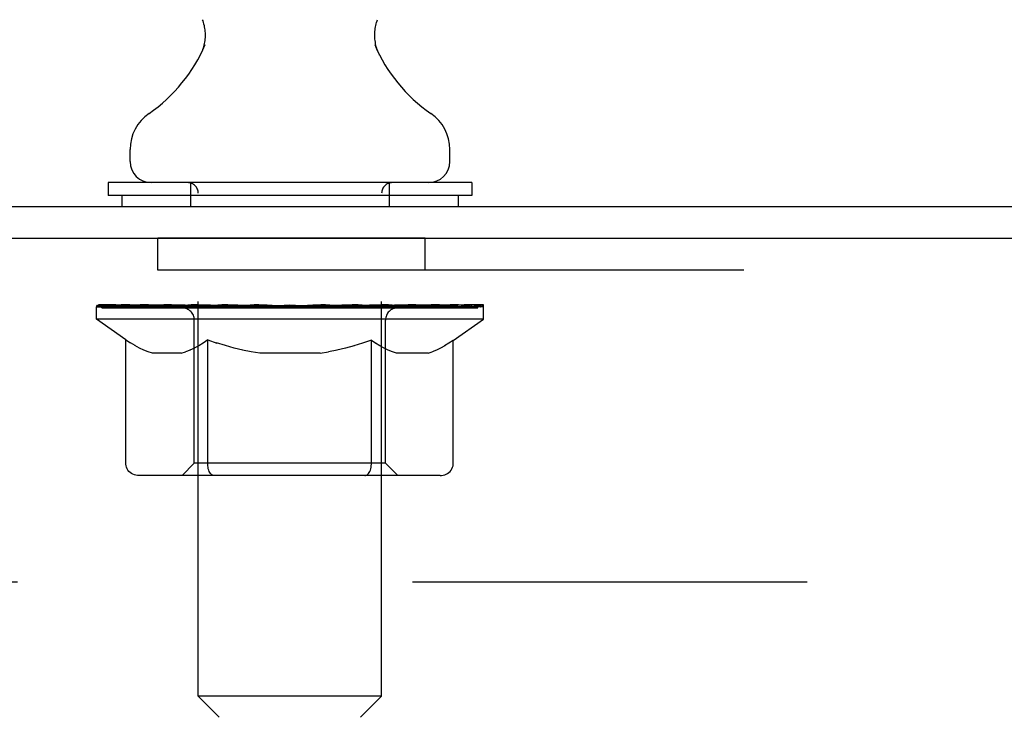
# Model space of a CAD drawing. Header units: inches. Extents: x 0 to 235, y 0 to 152.
# Tile 76 of 93: x 132.94 to 136.16, y 109.51 to 111.8. Entities that reach past the tile are written whole.
import ezdxf

# ---------------------------------------------------------------- set-up
doc = ezdxf.new("R2010")
doc.units = ezdxf.units.IN
doc.header["$LTSCALE"] = 12.916347
doc.header["$MEASUREMENT"] = 0
doc.linetypes.add('HIDDEN', pattern=[0.2, 0.1, -0.1])
doc.layers.get('0').update_dxf_attribs({"linetype": 'CONTINUOUS'})
doc.layers.add('02___PRT_ALL_AXES', color=7, linetype='CONTINUOUS')
doc.layers.add('DEFAULT_2', color=8, linetype='HIDDEN')

msp = doc.modelspace()

# ---------------------------------------------------------------- linework, layer by layer
at = {"color": 7, "linetype": 'Continuous'}
for p, q in [((133.5315, 111.6852), (133.5294, 111.6808)), ((133.2999, 111.3326), (133.2999, 111.3719)), ((134.3459, 111.3326), (134.3459, 111.3719)), ((133.2279, 111.2636), (133.2279, 111.2216)), ((134.4179, 111.2636), (133.2279, 111.2636)), ((134.4179, 111.2636), (134.4179, 111.2216)), ((134.4179, 111.2216), (133.2279, 111.2216)), ((133.2729, 111.2216), (133.2729, 111.1856)), ((134.3729, 111.2216), (134.3729, 111.1856))]:
    msp.add_line(p, q, dxfattribs=at)
at = {"color": 3, "linetype": 'Continuous'}
for p, q in [((122.0694, 111.1856), (145.7709, 111.1856)), ((122.0699, 111.0816), (145.7084, 111.0816))]:
    msp.add_line(p, q, dxfattribs=at)
at = {"color": 7, "linetype": 'Continuous'}
for points in [[(133.5362, 111.797), (133.5377, 111.7929), (133.5392, 111.7881), (133.5406, 111.7832), (133.5418, 111.7783), (133.5428, 111.7734), (133.5436, 111.7685), (133.5443, 111.7635), (133.5448, 111.7585), (133.5452, 111.7535), (133.5453, 111.7484), (133.5453, 111.7434), (133.5451, 111.7384), (133.5447, 111.7334), (133.5441, 111.7284), (133.5434, 111.7234), (133.5425, 111.7185), (133.5414, 111.7135), (133.5402, 111.7087), (133.5388, 111.7039), (133.5372, 111.6991), (133.5355, 111.6944), (133.5336, 111.6897), (133.5315, 111.6852)], [(134.1164, 111.6808), (134.1143, 111.6851), (134.1122, 111.6897), (134.1103, 111.6943), (134.1085, 111.699), (134.107, 111.7038), (134.1055, 111.7086), (134.1043, 111.7135), (134.1032, 111.7184), (134.1023, 111.7234), (134.1016, 111.7283), (134.101, 111.7333), (134.1007, 111.7383), (134.1005, 111.7434), (134.1004, 111.7484), (134.1006, 111.7534), (134.1009, 111.7585), (134.1014, 111.7635), (134.1021, 111.7684), (134.1029, 111.7734), (134.104, 111.7783), (134.1051, 111.7832), (134.1065, 111.7881), (134.108, 111.7929), (134.1095, 111.797)]]:
    msp.add_lwpolyline(points, dxfattribs=at)
for centre, radius, start, end in [((133.0644, 111.9203), 0.523, 304.6624, 336.9318), ((134.5813, 111.9203), 0.523, 203.0682, 235.3376), ((133.4436, 111.3719), 0.1437, 124.6626, 180), ((134.2021, 111.3719), 0.1437, 0, 55.3374), ((133.3689, 111.3326), 0.069, 180, 270), ((134.2769, 111.3326), 0.069, 270, 360)]:
    msp.add_arc(centre, radius, start, end, dxfattribs=at)
at = {"layer": '02___PRT_ALL_AXES', "color": 8, "linetype": 'HIDDEN'}
for p, q in [((133.3906, 110.9776), (133.3906, 111.0816)), ((134.2656, 111.0816), (133.3906, 111.0816)), ((134.2656, 110.9776), (134.2656, 111.0816)), ((134.2656, 110.9776), (133.3906, 110.9776))]:
    msp.add_line(p, q, dxfattribs=at)
at = {"layer": 'DEFAULT_2', "color": 8, "linetype": 'HIDDEN'}
for p, q in [((133.4979, 111.2636), (133.4979, 111.1856)), ((134.1479, 111.2636), (134.1479, 111.1856)), ((133.5229, 109.5826), (133.5229, 111.2291)), ((134.1229, 109.5826), (134.1229, 111.2291)), ((145.6406, 110.9776), (122.0156, 110.9776)), ((133.1896, 110.8168), (133.1896, 110.8569)), ((133.1896, 110.8566), (133.4959, 110.8566)), ((133.1907, 110.8566), (133.1907, 110.8613)), ((133.311, 110.86), (133.1907, 110.8613)), ((133.1992, 110.8569), (133.1992, 110.8636)), ((133.2079, 110.8536), (133.2079, 110.8569)), ((133.2079, 110.8536), (134.4379, 110.8536)), ((133.2168, 110.8536), (133.2168, 110.8569)), ((133.2177, 110.8536), (133.2177, 110.8569)), ((133.2278, 110.8569), (133.2278, 110.8636)), ((133.244, 110.8536), (133.244, 110.8569)), ((133.2459, 110.8536), (133.2459, 110.8569)), ((133.2744, 110.8569), (133.2744, 110.8636)), ((133.2889, 110.8536), (133.2889, 110.8569)), ((133.2916, 110.8536), (133.2916, 110.8569)), ((133.311, 110.8566), (133.311, 110.86)), ((133.3378, 110.8569), (133.3378, 110.8636)), ((133.3391, 110.8536), (133.3391, 110.8566)), ((133.3399, 110.8536), (133.3399, 110.8566)), ((133.3428, 110.8536), (133.3428, 110.8566)), ((133.35, 110.8536), (133.35, 110.8569)), ((133.3501, 110.8536), (133.3501, 110.8566)), ((133.3535, 110.8536), (133.3535, 110.8569)), ((133.3568, 110.8536), (133.3568, 110.8576)), ((133.3612, 110.8536), (133.3612, 110.8566)), ((133.3754, 110.8536), (133.3754, 110.8566)), ((133.3935, 110.8536), (133.3935, 110.8566)), ((133.394, 110.8536), (133.394, 110.8593)), ((133.4143, 110.8536), (133.4143, 110.8566)), ((133.4144, 110.8536), (133.4144, 110.8566)), ((133.4158, 110.8569), (133.4158, 110.8636)), ((133.4255, 110.8536), (133.4255, 110.8569)), ((133.4296, 110.8536), (133.4296, 110.8569)), ((133.4389, 110.8536), (133.4389, 110.8566)), ((133.4502, 110.8536), (133.4502, 110.8608)), ((133.4657, 110.8536), (133.4657, 110.8566)), ((133.4687, 110.8536), (133.4687, 110.8566)), ((133.496, 110.8536), (133.496, 110.8566)), ((133.5629, 110.8566), (133.501, 110.8566)), ((133.5062, 110.8569), (133.5062, 110.8636)), ((133.513, 110.8536), (133.513, 110.8569)), ((133.5177, 110.8536), (133.5177, 110.8569)), ((133.5237, 110.8536), (133.5237, 110.862)), ((133.5279, 110.8536), (133.5279, 110.8566)), ((133.5388, 110.8536), (133.5388, 110.8566)), ((133.563, 110.8536), (133.563, 110.8566)), ((133.6378, 110.8566), (133.5787, 110.8566)), ((133.599, 110.8536), (133.599, 110.8566)), ((133.6063, 110.8569), (133.6063, 110.8636)), ((133.61, 110.8536), (133.61, 110.8569)), ((133.6124, 110.8536), (133.6124, 110.8629)), ((133.6151, 110.8536), (133.6151, 110.8569)), ((133.6225, 110.8536), (133.6225, 110.857)), ((133.6378, 110.8536), (133.6378, 110.8566)), ((133.7183, 110.8566), (133.6638, 110.8566)), ((133.677, 110.8536), (133.677, 110.8566)), ((133.7084, 110.8566), (133.8229, 110.8636)), ((133.7129, 110.8569), (133.7129, 110.8636)), ((133.7134, 110.8634), (133.7129, 110.8636)), ((133.7134, 110.8569), (133.7134, 110.8634)), ((133.7134, 110.8536), (133.7134, 110.8569)), ((133.7173, 110.8536), (133.7173, 110.8571)), ((133.7184, 110.8536), (133.7184, 110.8566)), ((133.7187, 110.8536), (133.7187, 110.8569)), ((133.802, 110.8566), (133.7538, 110.8566)), ((133.7594, 110.8536), (133.7594, 110.8566)), ((133.802, 110.8536), (133.802, 110.8566)), ((133.8203, 110.857), (133.8202, 110.8569)), ((133.8202, 110.8536), (133.8202, 110.8569)), ((133.8203, 110.8536), (133.8203, 110.857)), ((133.8229, 110.8569), (133.8229, 110.8636)), ((133.8229, 110.8636), (133.9373, 110.8566)), ((133.8254, 110.8536), (133.8254, 110.857)), ((133.8254, 110.857), (133.8256, 110.8569)), ((133.8256, 110.8536), (133.8256, 110.8569)), ((133.8437, 110.8536), (133.8437, 110.8566)), ((133.8437, 110.8566), (133.8919, 110.8566)), ((133.8864, 110.8536), (133.8864, 110.8566)), ((133.927, 110.8536), (133.927, 110.8569)), ((133.9274, 110.8536), (133.9274, 110.8566)), ((133.9274, 110.8566), (133.9819, 110.8566)), ((133.9284, 110.8536), (133.9284, 110.8571)), ((133.9323, 110.8634), (133.9328, 110.8636)), ((133.9323, 110.8569), (133.9323, 110.8634)), ((133.9323, 110.8536), (133.9323, 110.8569)), ((133.9328, 110.8569), (133.9328, 110.8636)), ((133.9688, 110.8536), (133.9688, 110.8566)), ((134.0079, 110.8536), (134.0079, 110.8566)), ((134.0079, 110.8566), (134.067, 110.8566)), ((134.0232, 110.8536), (134.0232, 110.857)), ((134.0307, 110.8536), (134.0307, 110.8569)), ((134.0334, 110.8536), (134.0334, 110.8629)), ((134.0357, 110.8536), (134.0357, 110.8569)), ((134.0395, 110.8569), (134.0395, 110.8636)), ((134.0467, 110.8536), (134.0467, 110.8566)), ((134.0828, 110.8536), (134.0828, 110.8566)), ((134.0828, 110.8566), (134.1448, 110.8566)), ((134.1069, 110.8536), (134.1069, 110.8566)), ((134.1179, 110.8536), (134.1179, 110.8566)), ((134.122, 110.8536), (134.122, 110.862)), ((134.128, 110.8536), (134.128, 110.8569)), ((134.1327, 110.8536), (134.1327, 110.8569)), ((134.1395, 110.8569), (134.1395, 110.8636)), ((134.1498, 110.8536), (134.1498, 110.8566)), ((134.1498, 110.8566), (134.3511, 110.8566)), ((134.177, 110.8536), (134.177, 110.8566)), ((134.1801, 110.8536), (134.1801, 110.8566)), ((134.1956, 110.8536), (134.1956, 110.8608)), ((134.2068, 110.8536), (134.2068, 110.8566)), ((134.2161, 110.8536), (134.2161, 110.8569)), ((134.2202, 110.8536), (134.2202, 110.8569)), ((134.2299, 110.8569), (134.2299, 110.8636)), ((134.2314, 110.8536), (134.2314, 110.8566)), ((134.2314, 110.8536), (134.2314, 110.8566)), ((134.2518, 110.8536), (134.2518, 110.8593)), ((134.2522, 110.8536), (134.2522, 110.8566)), ((134.2703, 110.8536), (134.2703, 110.8566)), ((134.2846, 110.8536), (134.2846, 110.8566)), ((134.2889, 110.8536), (134.2889, 110.8576)), ((134.2922, 110.8536), (134.2922, 110.8569)), ((134.2957, 110.8536), (134.2957, 110.8569)), ((134.2957, 110.8536), (134.2957, 110.8566)), ((134.3029, 110.8536), (134.3029, 110.8566)), ((134.3059, 110.8536), (134.3059, 110.8566)), ((134.3066, 110.8536), (134.3066, 110.8566)), ((134.308, 110.8569), (134.308, 110.8636)), ((134.3541, 110.8536), (134.3541, 110.8569)), ((134.3568, 110.8536), (134.3568, 110.8569)), ((134.3713, 110.8569), (134.3713, 110.8636)), ((134.3998, 110.8536), (134.3998, 110.8569)), ((134.4017, 110.8536), (134.4017, 110.8569)), ((134.4179, 110.8569), (134.4179, 110.8636)), ((134.428, 110.8536), (134.428, 110.8569)), ((134.429, 110.8536), (134.429, 110.8569)), ((134.4379, 110.8536), (134.4379, 110.8569)), ((134.4465, 110.8569), (134.4465, 110.8636)), ((134.4561, 110.8168), (134.4561, 110.8636)), ((133.2864, 110.749), (133.1896, 110.8168)), ((134.4561, 110.8168), (133.1896, 110.8168)), ((133.5101, 110.3451), (133.5101, 110.8138)), ((134.1356, 110.3451), (134.1356, 110.8138)), ((134.3568, 110.7473), (134.4561, 110.8168)), ((133.2864, 110.3423), (133.2864, 110.749)), ((133.2864, 110.749), (133.3014, 110.739)), ((133.3162, 110.73), (133.3013, 110.7391)), ((133.5393, 110.7387), (133.5245, 110.7298)), ((133.554, 110.7486), (133.5391, 110.7386)), ((133.554, 110.3423), (133.554, 110.7486)), ((133.554, 110.7486), (133.5833, 110.7387)), ((133.6121, 110.73), (133.583, 110.7388)), ((134.0892, 110.7477), (134.0604, 110.7381)), ((134.0892, 110.3423), (134.0892, 110.7477)), ((134.0892, 110.7477), (134.1034, 110.7382)), ((134.3568, 110.7473), (134.3428, 110.7379)), ((134.3568, 110.3423), (134.3568, 110.7473)), ((133.3307, 110.7222), (133.316, 110.7301)), ((133.3451, 110.7154), (133.3305, 110.7223)), ((133.3594, 110.7098), (133.3449, 110.7155)), ((133.3736, 110.7053), (133.3593, 110.7099)), ((133.4675, 110.7053), (133.4817, 110.7098)), ((133.496, 110.7155), (133.4816, 110.7098)), ((133.5103, 110.7221), (133.4958, 110.7154)), ((133.5247, 110.7299), (133.5101, 110.722)), ((133.6403, 110.7222), (133.6116, 110.7301)), ((133.6683, 110.7155), (133.6399, 110.7223)), ((133.6962, 110.7099), (133.6679, 110.7156)), ((133.7239, 110.7053), (133.6959, 110.7099)), ((133.9219, 110.7053), (133.9494, 110.7099)), ((133.977, 110.7154), (133.9492, 110.7098)), ((134.0047, 110.722), (133.9766, 110.7154)), ((134.0325, 110.7296), (134.0042, 110.7219)), ((134.0607, 110.7382), (134.0321, 110.7295)), ((134.1173, 110.7296), (134.1032, 110.7383)), ((134.131, 110.7221), (134.1171, 110.7298)), ((134.1445, 110.7155), (134.1308, 110.7222)), ((134.158, 110.7099), (134.1443, 110.7156)), ((134.1714, 110.7053), (134.1579, 110.71)), ((134.2753, 110.7053), (134.2887, 110.7099)), ((134.3022, 110.7155), (134.2886, 110.7099)), ((134.3156, 110.7221), (134.302, 110.7154)), ((134.3292, 110.7295), (134.3154, 110.7219)), ((134.3429, 110.738), (134.329, 110.7294)), ((133.4675, 110.7053), (133.3736, 110.7053)), ((133.9219, 110.7053), (133.7239, 110.7053)), ((134.2753, 110.7053), (134.1714, 110.7053)), ((133.5101, 110.3451), (133.4703, 110.3052)), ((134.1356, 110.3451), (133.5101, 110.3451)), ((134.1356, 110.3451), (134.1754, 110.3052)), ((134.314, 110.3052), (133.3293, 110.3052)), ((134.0755, 110.3077), (134.0779, 110.3096)), ((134.0779, 110.3096), (134.0802, 110.3121)), ((123.8906, 109.9566), (143.7656, 109.9566)), ((133.5919, 109.5136), (133.5229, 109.5826)), ((134.1229, 109.5826), (133.5229, 109.5826)), ((134.0539, 109.5136), (134.1229, 109.5826))]:
    msp.add_line(p, q, dxfattribs=at)
for points in [[(133.3293, 110.3052), (133.3241, 110.3055), (133.319, 110.3063), (133.314, 110.3077), (133.3091, 110.3096), (133.3045, 110.3121), (133.3002, 110.3151), (133.2963, 110.3186), (133.293, 110.3226), (133.2902, 110.3271), (133.2882, 110.3319), (133.2869, 110.337), (133.2864, 110.3423)], [(133.5754, 110.3052), (133.5729, 110.3055), (133.5703, 110.3063), (133.5678, 110.3077), (133.5654, 110.3096), (133.5631, 110.3121), (133.5609, 110.3151), (133.559, 110.3186), (133.5573, 110.3226), (133.5559, 110.3271), (133.5549, 110.3319), (133.5543, 110.337), (133.554, 110.3423)], [(134.0802, 110.3121), (134.0824, 110.3151), (134.0843, 110.3186), (134.086, 110.3226), (134.0873, 110.3271)], [(134.0824, 110.3151), (134.0843, 110.3186), (134.086, 110.3226)], [(134.0873, 110.3271), (134.0884, 110.3319), (134.089, 110.337), (134.0892, 110.3423)], [(134.0884, 110.3319), (134.089, 110.337), (134.0892, 110.3423)], [(134.314, 110.3052), (134.3192, 110.3055), (134.3243, 110.3063), (134.3293, 110.3077), (134.3342, 110.3096), (134.3388, 110.3121), (134.3431, 110.3151), (134.3469, 110.3186), (134.3503, 110.3226), (134.353, 110.3271), (134.3551, 110.3319), (134.3564, 110.337), (134.3568, 110.3423)], [(134.0678, 110.3052), (134.0704, 110.3055), (134.073, 110.3063)], [(134.0704, 110.3055), (134.073, 110.3063), (134.0755, 110.3077)]]:
    msp.add_lwpolyline(points, dxfattribs=at)
for centre, radius, start, end in [((133.4884, 111.2291), 0.0345, 0, 90), ((134.1574, 111.2291), 0.0345, 90, 180), ((133.4703, 110.8138), 0.0398, 0, 90), ((134.1754, 110.8138), 0.0398, 90, 180)]:
    msp.add_arc(centre, radius, start, end, dxfattribs=at)
for centre, major_axis, ratio, start_param, end_param in [((133.8229, 110.8636), (0.6333, 0.0067), 0.05963, 9.249616, 9.431313), ((133.8229, 110.8636), (0.6333, 0), 0.060556, -3.083241, -2.96706), ((133.1455, 110.8516), (0.1981, 0.0021), 0.05963, 0.25549, 1.295341), ((133.8229, 110.8636), (0.6333, 0.0132), 0.05688, 2.791345, 2.965878), ((133.2139, 110.8516), (0.1981, -0.0021), 0.05963, 0.605815, 1.645666), ((133.8229, 110.8636), (0.6333, -0.0067), 0.05963, -2.96643, -2.791898), ((133.1455, 110.8449), (0.1981, 0.0041), 0.05688, 1.20151, 1.294789), ((133.2139, 110.8449), (0.1981, 0), 0.060556, 1.551758, 1.645036), ((133.2151, 110.8472), (0.1643, 0.0017), 0.05963, 1.065228, 1.614276), ((133.1698, 110.8449), (0.1981, 0.0021), 0.05963, 1.170259, 1.376596), ((133.1954, 110.8472), (0.1643, 0.0034), 0.05688, 0.890143, 1.43919), ((133.2533, 110.8472), (0.1643, 0), 0.060556, 1.240391, 1.789438), ((133.1417, 110.8516), (0.1981, 0.0041), 0.05688, 0.080405, 1.120256), ((133.8229, 110.8636), (0.6333, 0.0192), 0.052395, 2.616403, 2.790936), ((133.2766, 110.8516), (0.1981, -0.0041), 0.05688, 0.7809, 1.820751), ((133.8229, 110.8636), (0.6333, -0.0132), 0.05688, -2.791345, -2.616812), ((133.1417, 110.8449), (0.1981, 0.006), 0.052395, 1.026568, 1.119847), ((133.2766, 110.8449), (0.1981, -0.0021), 0.05963, 1.72692, 1.820198), ((133.1947, 110.8472), (0.1643, 0.005), 0.052395, 0.715201, 1.264248), ((133.3088, 110.8472), (0.1643, -0.0017), 0.05963, 1.415553, 1.9646), ((133.8229, 110.8636), (0.6333, 0.0247), 0.046319, 2.441654, 2.616187), ((133.3558, 110.8516), (0.1981, -0.006), 0.052395, 0.955842, 1.995693), ((133.1587, 110.8516), (0.1981, 0.006), 0.052395, -0.094537, 0.945314), ((133.8229, 110.8636), (0.6333, -0.0192), 0.052395, -2.616403, -2.44187), ((133.1587, 110.8449), (0.1981, 0.0077), 0.046319, 0.851819, 0.945098), ((133.3558, 110.8449), (0.1981, -0.0041), 0.05688, 1.902006, 1.995284), ((133.2131, 110.8472), (0.1643, 0.0064), 0.046319, 0.540452, 1.089499), ((133.38, 110.8472), (0.1643, -0.0034), 0.05688, 1.590638, 2.139686), ((133.1698, 110.8516), (0.1981, 0), 0.060556, 0.430652, 0.777569), ((133.8229, 110.8636), (0.6333, 0.0294), 0.038841, 2.267123, 2.441656), ((133.4493, 110.8516), (0.1981, -0.0077), 0.046319, 1.130591, 2.170442), ((133.1958, 110.8516), (0.1981, 0.0077), 0.046319, -0.269286, 0.770565), ((133.8229, 110.8636), (0.6333, -0.0247), 0.046319, -2.441654, -2.267121), ((133.1958, 110.8449), (0.1981, 0.0092), 0.038841, 0.677289, 0.770567), ((133.4493, 110.8449), (0.1981, -0.006), 0.052395, 2.076947, 2.170226), ((133.2501, 110.8472), (0.1643, 0.0076), 0.038841, 0.365921, 0.914969), ((133.4646, 110.8472), (0.1643, -0.005), 0.052395, 1.76558, 2.314627), ((133.8229, 110.8636), (0.6333, 0.0332), 0.030195, 2.09281, 2.267343), ((133.5541, 110.8516), (0.1981, -0.0092), 0.038841, 1.305122, 2.344973), ((133.252, 110.8516), (0.1981, 0.0092), 0.038841, -0.443817, 0.596034), ((133.8229, 110.8636), (0.6333, -0.0294), 0.038841, -2.267123, -2.092591), ((133.252, 110.8449), (0.1981, 0.0104), 0.030195, 0.502975, 0.596254), ((133.5541, 110.8449), (0.1981, -0.0077), 0.046319, 2.251696, 2.344975), ((133.3044, 110.8472), (0.1643, 0.0086), 0.030195, 0.191608, 0.740655), ((133.56, 110.8472), (0.1643, -0.0064), 0.046319, 1.940329, 2.489376), ((133.3256, 110.8516), (0.1981, 0.0104), 0.030195, -0.61813, 0.421721), ((133.8229, 110.8636), (0.6333, 0.0361), 0.020645, 1.918687, 2.09322), ((133.6671, 110.8516), (0.1981, -0.0104), 0.030195, 1.479435, 2.519286), ((133.8229, 110.8636), (0.6333, -0.0332), 0.030195, -2.09281, -1.918277), ((133.3256, 110.8449), (0.1981, 0.0113), 0.020645, 0.328852, 0.422131), ((133.6671, 110.8449), (0.1981, -0.0092), 0.038841, 2.426227, 2.519505), ((133.3745, 110.8472), (0.1643, 0.0094), 0.020645, 0.017485, 0.566532), ((133.6635, 110.8472), (0.1643, -0.0076), 0.038841, 2.11486, 2.663907), ((133.4142, 110.8516), (0.1981, 0.0113), 0.020645, -0.792253, 0.247598), ((133.8229, 110.8636), (0.6333, 0.0378), 0.010478, 1.744704, 1.919237), ((133.7848, 110.8516), (0.1981, -0.0113), 0.020645, 1.653558, 2.693409), ((133.8229, 110.8636), (0.6333, -0.0361), 0.020645, -1.918687, -1.744154), ((133.4142, 110.8449), (0.1981, 0.0118), 0.010478, 0.154869, 0.248148), ((133.7848, 110.8449), (0.1981, -0.0104), 0.030195, 2.60054, 2.693819), ((133.4582, 110.8472), (0.1643, 0.0098), 0.010478, 6.126688, 6.675735), ((133.7718, 110.8472), (0.1643, -0.0086), 0.030195, 2.289173, 2.83822), ((133.5153, 110.8516), (0.1981, 0.0118), 0.010478, -0.966236, -0.000846), ((133.9036, 110.8516), (0.1981, -0.0118), 0.010478, 1.827541, 2.867392), ((133.8229, 110.8636), (0.6333, -0.0378), 0.010478, -1.744704, -1.570171), ((133.9036, 110.8449), (0.1981, -0.0113), 0.020645, 2.774664, 2.867942), ((133.8816, 110.8472), (0.1643, -0.0094), 0.020645, 2.463296, 3.012344), ((133.7421, 110.8516), (0.1981, 0.0118), 0.010478, 0.274201, 1.314052), ((133.656, 110.8472), (0.1643, 0.0098), 0.010478, -0.000483, 0.504314), ((133.6257, 110.8449), (0.1981, 0.0118), 0.010478, 0.099668, 0.192946), ((133.8229, 110.8636), (0.6333, 0.0378), 0.010478, -1.571421, -1.396888), ((134.02, 110.8449), (0.1981, -0.0118), 0.010478, 2.948646, 3.041925), ((133.9897, 110.8472), (0.1643, -0.0098), 0.010478, 2.637279, 3.142076), ((133.861, 110.8516), (0.1981, 0.0113), 0.020645, 0.448184, 1.488034), ((133.7641, 110.8472), (0.1643, 0.0094), 0.020645, 0.129249, 0.678296), ((133.7421, 110.8449), (0.1981, 0.0113), 0.020645, 0.273651, 0.366929), ((134.1304, 110.8516), (0.1981, -0.0118), 0.010478, -3.140747, -2.175357), ((133.8229, 110.8636), (0.6333, 0.0361), 0.020645, -1.397439, -1.222906), ((133.8229, 110.8636), (0.6333, -0.0378), 0.010478, 1.222355, 1.396888), ((133.9787, 110.8516), (0.1981, 0.0104), 0.030195, 0.622307, 1.662158), ((133.874, 110.8472), (0.1643, 0.0086), 0.030195, 0.303372, 0.852419), ((134.1875, 110.8472), (0.1643, -0.0098), 0.010478, 2.749043, 3.29809), ((134.2315, 110.8516), (0.1981, -0.0113), 0.020645, 2.893995, 3.933846), ((133.861, 110.8449), (0.1981, 0.0104), 0.030195, 0.447774, 0.541052), ((134.2315, 110.8449), (0.1981, -0.0118), 0.010478, 2.893445, 2.986723), ((134.0916, 110.8516), (0.1981, 0.0092), 0.038841, 0.79662, 1.836471), ((133.8229, 110.8636), (0.6333, 0.0332), 0.030195, -1.223315, -1.048783), ((133.8229, 110.8636), (0.6333, -0.0361), 0.020645, 1.048373, 1.222906), ((133.9823, 110.8472), (0.1643, 0.0076), 0.038841, 0.477686, 1.026733), ((134.2712, 110.8472), (0.1643, -0.0094), 0.020645, 2.57506, 3.124108), ((134.3202, 110.8516), (0.1981, -0.0104), 0.030195, 2.719872, 3.759723), ((134.1964, 110.8516), (0.1981, 0.0077), 0.046319, 0.971151, 2.011002), ((133.9787, 110.8449), (0.1981, 0.0092), 0.038841, 0.622087, 0.715366), ((134.3202, 110.8449), (0.1981, -0.0113), 0.020645, 2.719462, 2.812741), ((133.8229, 110.8636), (0.6333, 0.0294), 0.038841, -1.049002, -0.874469), ((133.8229, 110.8636), (0.6333, -0.0332), 0.030195, 0.87425, 1.048783), ((134.0857, 110.8472), (0.1643, 0.0064), 0.046319, 0.652216, 1.201263), ((134.2899, 110.8516), (0.1981, 0.006), 0.052395, 1.1459, 2.185751), ((134.3413, 110.8472), (0.1643, -0.0086), 0.030195, 2.400937, 2.949985), ((134.3937, 110.8516), (0.1981, -0.0092), 0.038841, 2.545558, 3.585409), ((134.1812, 110.8472), (0.1643, 0.005), 0.052395, 0.826965, 1.376012), ((134.0916, 110.8449), (0.1981, 0.0077), 0.046319, 0.796618, 0.889896), ((134.3937, 110.8449), (0.1981, -0.0104), 0.030195, 2.545339, 2.638617), ((134.3692, 110.8516), (0.1981, 0.0041), 0.05688, 1.320842, 2.360692), ((133.8229, 110.8636), (0.6333, 0.0247), 0.046319, -0.874471, -0.699939), ((133.8229, 110.8636), (0.6333, -0.0294), 0.038841, 0.699936, 0.874469), ((134.4499, 110.8516), (0.1981, -0.0077), 0.046319, 2.371028, 3.410879), ((134.3957, 110.8472), (0.1643, -0.0076), 0.038841, 2.226624, 2.775671), ((134.2658, 110.8472), (0.1643, 0.0034), 0.05688, 1.001907, 1.550954), ((134.4318, 110.8516), (0.1981, 0.0021), 0.05963, 1.495927, 2.535778), ((134.487, 110.8516), (0.1981, -0.006), 0.052395, 2.196279, 3.23613), ((134.4326, 110.8472), (0.1643, -0.0064), 0.046319, 2.052093, 2.601141), ((134.1964, 110.8449), (0.1981, 0.006), 0.052395, 0.971367, 1.064645), ((134.4499, 110.8449), (0.1981, -0.0092), 0.038841, 2.371026, 2.464304), ((134.476, 110.8516), (0.1981, 0), 0.060556, 1.671089, 2.71094), ((134.504, 110.8516), (0.1981, -0.0041), 0.05688, 2.021337, 3.061188), ((133.8229, 110.8636), (0.6333, 0.0192), 0.052395, -0.699723, -0.52519), ((133.8229, 110.8636), (0.6333, -0.0247), 0.046319, 0.525406, 0.699939), ((134.5003, 110.8516), (0.1981, -0.0021), 0.05963, 1.846251, 2.886102), ((134.3369, 110.8472), (0.1643, 0.0017), 0.05963, 1.176993, 1.72604), ((134.451, 110.8472), (0.1643, -0.005), 0.052395, 1.877344, 2.426392), ((134.3924, 110.8472), (0.1643, 0), 0.060556, 1.352155, 1.901202), ((134.4503, 110.8472), (0.1643, -0.0034), 0.05688, 1.702402, 2.25145), ((134.4306, 110.8472), (0.1643, -0.0017), 0.05963, 1.527317, 2.076364), ((134.2899, 110.8449), (0.1981, 0.0041), 0.05688, 1.146309, 1.239587), ((134.487, 110.8449), (0.1981, -0.0077), 0.046319, 2.196495, 2.289773), ((133.8229, 110.8636), (0.6333, 0.0132), 0.05688, -0.524781, -0.350248), ((133.8229, 110.8636), (0.6333, -0.0192), 0.052395, 0.350657, 0.52519), ((134.3692, 110.8449), (0.1981, 0.0021), 0.05963, 1.321394, 1.414673), ((134.504, 110.8449), (0.1981, -0.006), 0.052395, 2.021746, 2.115024), ((133.8229, 110.8636), (0.6333, 0.0067), 0.05963, -0.349695, -0.175162), ((133.8229, 110.8636), (0.6333, -0.0132), 0.05688, 0.175715, 0.350248), ((134.4318, 110.8449), (0.1981, 0), 0.060556, 1.496556, 1.589835), ((134.5003, 110.8449), (0.1981, -0.0041), 0.05688, 1.846804, 1.940083), ((134.476, 110.8449), (0.1981, -0.0021), 0.05963, 1.671719, 1.764997), ((133.8229, 110.8636), (0.6333, 0), 0.060556, -0.174533, 0), ((133.8229, 110.8636), (0.6333, -0.0067), 0.05963, 0.000629, 0.175162)]:
    msp.add_ellipse(centre, major_axis=major_axis, ratio=ratio, start_param=start_param, end_param=end_param, dxfattribs=at)

doc.saveas('drawing.dxf')
